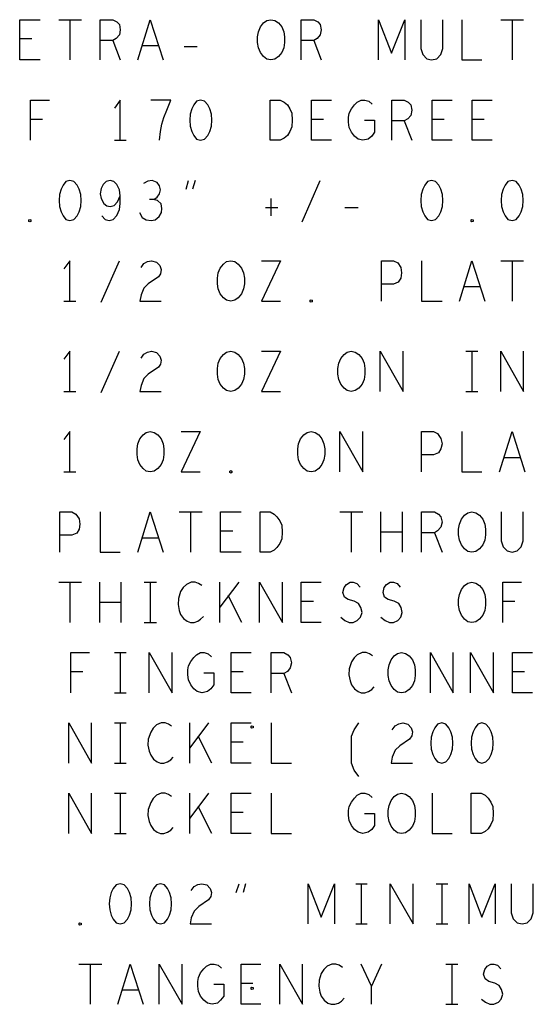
# Model space of a CAD drawing. Extents: x 28 to 61, y 25 to 46.
# Tile 45 of 50: x 48.5 to 49.8, y 40.8 to 43.2. Entities that reach past the tile are written whole.
import ezdxf

# ---------------------------------------------------------------- set-up
doc = ezdxf.new("R2010")
doc.units = 0
doc.layers.add('RVP8-IFD_F_fab', color=2, linetype='CONTINUOUS')

msp = doc.modelspace()

# ---------------------------------------------------------------- linework, layer by layer
at = {"layer": 'RVP8-IFD_F_fab'}
for points in [[(48.543, 43.145), (48.492, 43.145), (48.492, 43.245), (48.543, 43.245)], [(48.589, 43.245), (48.646, 43.245)], [(48.617, 43.245), (48.617, 43.145)], [(48.692, 43.145), (48.692, 43.245), (48.724, 43.245), (48.734, 43.24), (48.74, 43.233), (48.742, 43.22), (48.74, 43.207), (48.732, 43.198), (48.724, 43.193), (48.692, 43.193)], [(48.786, 43.145), (48.817, 43.245), (48.849, 43.145)], [(49.192, 43.145), (49.192, 43.245), (49.224, 43.245), (49.234, 43.24), (49.24, 43.233), (49.242, 43.22), (49.24, 43.207), (49.232, 43.198), (49.224, 43.193), (49.192, 43.193)], [(49.385, 43.145), (49.385, 43.245), (49.417, 43.162), (49.45, 43.245), (49.45, 43.145)], [(49.49, 43.245), (49.49, 43.173), (49.495, 43.158), (49.505, 43.148), (49.517, 43.145), (49.53, 43.148), (49.54, 43.158), (49.545, 43.173), (49.545, 43.245)], [(49.592, 43.245), (49.592, 43.145), (49.642, 43.145)], [(49.689, 43.245), (49.746, 43.245)], [(49.717, 43.245), (49.717, 43.145)], [(48.522, 43.197), (48.492, 43.197)], [(48.724, 43.193), (48.742, 43.145)], [(48.837, 43.18), (48.797, 43.18)], [(48.901, 43.178), (48.934, 43.178)], [(49.224, 43.193), (49.242, 43.145)], [(48.519, 42.945), (48.519, 43.045), (48.566, 43.045)], [(48.742, 42.945), (48.742, 43.045), (48.728, 43.025)], [(48.84, 42.945), (48.842, 42.967), (48.846, 42.985), (48.851, 43.002), (48.858, 43.02), (48.868, 43.045), (48.818, 43.045)], [(49.268, 42.945), (49.218, 42.945), (49.218, 43.045), (49.268, 43.045)], [(49.35, 42.995), (49.375, 42.995), (49.375, 42.965), (49.368, 42.955), (49.359, 42.948), (49.346, 42.945), (49.334, 42.948), (49.325, 42.955), (49.318, 42.965), (49.312, 42.977), (49.31, 42.99), (49.31, 43.002), (49.312, 43.012), (49.318, 43.023), (49.325, 43.033), (49.332, 43.04), (49.342, 43.045), (49.351, 43.045), (49.361, 43.042), (49.369, 43.035)], [(49.418, 42.945), (49.418, 43.045), (49.449, 43.045), (49.459, 43.04), (49.465, 43.033), (49.468, 43.02), (49.465, 43.007), (49.458, 42.998), (49.449, 42.993), (49.418, 42.993)], [(49.568, 42.945), (49.518, 42.945), (49.518, 43.045), (49.568, 43.045)], [(49.668, 42.945), (49.618, 42.945), (49.618, 43.045), (49.668, 43.045)], [(48.549, 42.997), (48.519, 42.997)], [(49.248, 42.997), (49.218, 42.997)], [(49.449, 42.993), (49.468, 42.945)], [(49.548, 42.997), (49.518, 42.997)], [(49.648, 42.997), (49.618, 42.997)], [(48.728, 42.945), (48.757, 42.945)], [(48.696, 42.757), (48.705, 42.748), (48.715, 42.745), (48.725, 42.748), (48.734, 42.758), (48.74, 42.773), (48.742, 42.788), (48.742, 42.807), (48.74, 42.822), (48.734, 42.835), (48.726, 42.842), (48.717, 42.845), (48.707, 42.842), (48.7, 42.835), (48.695, 42.825), (48.692, 42.812), (48.695, 42.8), (48.701, 42.788), (48.709, 42.782), (48.717, 42.78), (48.727, 42.783), (48.735, 42.792), (48.742, 42.807)], [(48.826, 42.798), (48.834, 42.803), (48.84, 42.812), (48.842, 42.822), (48.84, 42.832), (48.834, 42.84), (48.822, 42.845), (48.811, 42.843), (48.8, 42.837)], [(48.906, 42.823), (48.912, 42.845)], [(48.929, 42.845), (48.922, 42.823)], [(49.195, 42.742), (49.24, 42.845)], [(48.79, 42.765), (48.797, 42.753), (48.807, 42.747), (48.819, 42.745), (48.829, 42.747), (48.839, 42.755), (48.845, 42.765), (48.846, 42.775), (48.844, 42.787), (48.835, 42.795), (48.826, 42.798), (48.815, 42.798)], [(49.104, 42.778), (49.134, 42.778)], [(49.117, 42.8), (49.117, 42.757)], [(49.301, 42.778), (49.334, 42.778)], [(48.617, 42.545), (48.617, 42.645), (48.602, 42.625)], [(48.695, 42.542), (48.74, 42.645)], [(48.794, 42.628), (48.801, 42.638), (48.81, 42.643), (48.82, 42.645), (48.832, 42.642), (48.841, 42.633), (48.844, 42.623), (48.842, 42.613), (48.837, 42.605), (48.812, 42.588), (48.801, 42.577), (48.794, 42.56), (48.791, 42.545), (48.844, 42.545)], [(49.094, 42.645), (49.141, 42.645), (49.094, 42.545), (49.141, 42.545)], [(49.392, 42.545), (49.392, 42.645), (49.422, 42.645), (49.433, 42.64), (49.44, 42.628), (49.442, 42.615), (49.44, 42.602), (49.434, 42.592), (49.422, 42.587), (49.392, 42.587)], [(49.492, 42.645), (49.492, 42.545), (49.543, 42.545)], [(49.586, 42.545), (49.617, 42.645), (49.649, 42.545)], [(49.689, 42.645), (49.746, 42.645)], [(49.717, 42.645), (49.717, 42.545)], [(49.637, 42.58), (49.597, 42.58)], [(48.602, 42.545), (48.632, 42.545)], [(48.617, 42.32), (48.617, 42.42), (48.602, 42.4)], [(48.695, 42.317), (48.74, 42.42)], [(48.794, 42.403), (48.801, 42.413), (48.81, 42.418), (48.82, 42.42), (48.832, 42.417), (48.841, 42.408), (48.844, 42.398), (48.842, 42.388), (48.837, 42.38), (48.812, 42.363), (48.801, 42.352), (48.794, 42.335), (48.791, 42.32), (48.844, 42.32)], [(49.094, 42.42), (49.141, 42.42), (49.094, 42.32), (49.141, 42.32)], [(49.389, 42.32), (49.389, 42.42), (49.446, 42.32), (49.446, 42.42)], [(49.602, 42.42), (49.632, 42.42)], [(49.617, 42.42), (49.617, 42.32)], [(49.689, 42.32), (49.689, 42.42), (49.746, 42.32), (49.746, 42.42)], [(48.602, 42.32), (48.632, 42.32)], [(49.602, 42.32), (49.632, 42.32)], [(48.617, 42.12), (48.617, 42.22), (48.602, 42.2)], [(48.894, 42.22), (48.941, 42.22), (48.894, 42.12), (48.941, 42.12)], [(49.289, 42.12), (49.289, 42.22), (49.346, 42.12), (49.346, 42.22)], [(49.492, 42.12), (49.492, 42.22), (49.522, 42.22), (49.532, 42.215), (49.54, 42.203), (49.543, 42.19), (49.54, 42.177), (49.534, 42.167), (49.522, 42.162), (49.492, 42.162)], [(49.592, 42.22), (49.592, 42.12), (49.642, 42.12)], [(49.686, 42.12), (49.717, 42.22), (49.749, 42.12)], [(49.737, 42.155), (49.697, 42.155)], [(48.602, 42.12), (48.632, 42.12)], [(48.592, 41.92), (48.592, 42.02), (48.622, 42.02), (48.632, 42.015), (48.64, 42.003), (48.642, 41.99), (48.64, 41.977), (48.634, 41.967), (48.622, 41.962), (48.592, 41.962)], [(48.692, 42.02), (48.692, 41.92), (48.742, 41.92)], [(48.786, 41.92), (48.817, 42.02), (48.849, 41.92)], [(48.889, 42.02), (48.946, 42.02)], [(48.917, 42.02), (48.917, 41.92)], [(49.043, 41.92), (48.992, 41.92), (48.992, 42.02), (49.043, 42.02)], [(49.289, 42.02), (49.346, 42.02)], [(49.317, 42.02), (49.317, 41.92)], [(49.391, 41.92), (49.391, 42.02)], [(49.444, 42.02), (49.444, 41.92)], [(49.492, 41.92), (49.492, 42.02), (49.524, 42.02), (49.534, 42.015), (49.54, 42.008), (49.543, 41.995), (49.54, 41.982), (49.532, 41.973), (49.524, 41.968), (49.492, 41.968)], [(49.69, 42.02), (49.69, 41.948), (49.695, 41.933), (49.705, 41.923), (49.717, 41.92), (49.73, 41.923), (49.74, 41.933), (49.745, 41.948), (49.745, 42.02)], [(49.022, 41.972), (48.992, 41.972)], [(49.444, 41.97), (49.391, 41.97)], [(48.837, 41.955), (48.797, 41.955)], [(49.524, 41.968), (49.543, 41.92)], [(48.589, 41.845), (48.646, 41.845)], [(48.617, 41.845), (48.617, 41.745)], [(48.691, 41.745), (48.691, 41.845)], [(48.744, 41.845), (48.744, 41.745)], [(48.802, 41.845), (48.832, 41.845)], [(48.817, 41.845), (48.817, 41.745)], [(48.945, 41.837), (48.937, 41.842), (48.929, 41.845), (48.919, 41.845), (48.907, 41.84), (48.899, 41.832), (48.892, 41.822), (48.887, 41.805), (48.886, 41.79), (48.889, 41.775), (48.892, 41.765), (48.9, 41.755), (48.909, 41.748), (48.917, 41.745), (48.926, 41.745), (48.935, 41.748), (48.942, 41.753), (48.949, 41.76)], [(48.99, 41.745), (48.99, 41.845)], [(49.037, 41.845), (48.99, 41.783)], [(49.089, 41.745), (49.089, 41.845), (49.146, 41.745), (49.146, 41.845)], [(49.242, 41.745), (49.192, 41.745), (49.192, 41.845), (49.242, 41.845)], [(49.291, 41.758), (49.301, 41.75), (49.312, 41.745), (49.322, 41.745), (49.332, 41.75), (49.34, 41.758), (49.344, 41.77), (49.341, 41.782), (49.335, 41.792), (49.324, 41.798), (49.309, 41.802), (49.3, 41.808), (49.296, 41.82), (49.299, 41.832), (49.305, 41.84), (49.314, 41.845), (49.322, 41.845), (49.331, 41.842), (49.339, 41.833)], [(49.391, 41.758), (49.401, 41.75), (49.412, 41.745), (49.422, 41.745), (49.433, 41.75), (49.44, 41.758), (49.444, 41.77), (49.441, 41.782), (49.435, 41.792), (49.424, 41.798), (49.409, 41.802), (49.4, 41.808), (49.396, 41.82), (49.399, 41.832), (49.405, 41.84), (49.414, 41.845), (49.422, 41.845), (49.431, 41.842), (49.439, 41.833)], [(49.694, 41.745), (49.694, 41.845), (49.741, 41.845)], [(49.045, 41.745), (49.011, 41.812)], [(49.223, 41.797), (49.192, 41.797)], [(49.724, 41.797), (49.694, 41.797)], [(48.744, 41.795), (48.691, 41.795)], [(48.802, 41.745), (48.832, 41.745)], [(48.619, 41.57), (48.619, 41.67), (48.666, 41.67)], [(48.728, 41.67), (48.757, 41.67)], [(48.742, 41.67), (48.742, 41.57)], [(48.814, 41.57), (48.814, 41.67), (48.871, 41.57), (48.871, 41.67)], [(48.95, 41.62), (48.975, 41.62), (48.975, 41.59), (48.968, 41.58), (48.959, 41.573), (48.946, 41.57), (48.934, 41.573), (48.925, 41.58), (48.918, 41.59), (48.912, 41.602), (48.91, 41.615), (48.91, 41.627), (48.912, 41.637), (48.918, 41.648), (48.925, 41.658), (48.932, 41.665), (48.942, 41.67), (48.951, 41.67), (48.961, 41.667), (48.969, 41.66)], [(49.068, 41.57), (49.018, 41.57), (49.018, 41.67), (49.068, 41.67)], [(49.118, 41.57), (49.118, 41.67), (49.149, 41.67), (49.159, 41.665), (49.165, 41.658), (49.168, 41.645), (49.165, 41.632), (49.158, 41.623), (49.149, 41.618), (49.118, 41.618)], [(49.37, 41.662), (49.362, 41.667), (49.354, 41.67), (49.344, 41.67), (49.332, 41.665), (49.324, 41.657), (49.318, 41.647), (49.312, 41.63), (49.311, 41.615), (49.314, 41.6), (49.318, 41.59), (49.325, 41.58), (49.334, 41.573), (49.342, 41.57), (49.351, 41.57), (49.36, 41.573), (49.368, 41.578), (49.374, 41.585)], [(49.514, 41.57), (49.514, 41.67), (49.571, 41.57), (49.571, 41.67)], [(49.614, 41.57), (49.614, 41.67), (49.671, 41.57), (49.671, 41.67)], [(49.768, 41.57), (49.718, 41.57), (49.718, 41.67), (49.768, 41.67)], [(48.649, 41.622), (48.619, 41.622)], [(49.048, 41.622), (49.018, 41.622)], [(49.149, 41.618), (49.168, 41.57)], [(49.748, 41.622), (49.718, 41.622)], [(48.728, 41.57), (48.757, 41.57)], [(48.614, 41.395), (48.614, 41.495), (48.671, 41.395), (48.671, 41.495)], [(48.728, 41.495), (48.757, 41.495)], [(48.742, 41.495), (48.742, 41.395)], [(48.87, 41.487), (48.862, 41.492), (48.854, 41.495), (48.844, 41.495), (48.832, 41.49), (48.824, 41.482), (48.818, 41.472), (48.812, 41.455), (48.811, 41.44), (48.814, 41.425), (48.818, 41.415), (48.825, 41.405), (48.834, 41.398), (48.842, 41.395), (48.851, 41.395), (48.86, 41.398), (48.868, 41.403), (48.874, 41.41)], [(48.915, 41.395), (48.915, 41.495)], [(48.962, 41.495), (48.915, 41.433)], [(49.068, 41.395), (49.018, 41.395), (49.018, 41.495), (49.068, 41.495)], [(49.118, 41.495), (49.118, 41.395), (49.168, 41.395)], [(49.336, 41.362), (49.324, 41.378), (49.318, 41.395), (49.318, 41.462), (49.324, 41.478), (49.336, 41.495)], [(49.419, 41.478), (49.426, 41.488), (49.435, 41.493), (49.445, 41.495), (49.458, 41.492), (49.466, 41.483), (49.469, 41.473), (49.468, 41.463), (49.462, 41.455), (49.438, 41.438), (49.426, 41.427), (49.419, 41.41), (49.416, 41.395), (49.469, 41.395)], [(48.97, 41.395), (48.936, 41.462)], [(49.048, 41.447), (49.018, 41.447)], [(48.728, 41.395), (48.757, 41.395)], [(48.614, 41.22), (48.614, 41.32), (48.671, 41.22), (48.671, 41.32)], [(48.728, 41.32), (48.757, 41.32)], [(48.742, 41.32), (48.742, 41.22)], [(48.87, 41.312), (48.862, 41.317), (48.854, 41.32), (48.844, 41.32), (48.832, 41.315), (48.824, 41.307), (48.818, 41.297), (48.812, 41.28), (48.811, 41.265), (48.814, 41.25), (48.818, 41.24), (48.825, 41.23), (48.834, 41.223), (48.842, 41.22), (48.851, 41.22), (48.86, 41.223), (48.868, 41.228), (48.874, 41.235)], [(48.915, 41.22), (48.915, 41.32)], [(48.962, 41.32), (48.915, 41.258)], [(49.068, 41.22), (49.018, 41.22), (49.018, 41.32), (49.068, 41.32)], [(49.118, 41.32), (49.118, 41.22), (49.168, 41.22)], [(49.35, 41.27), (49.375, 41.27), (49.375, 41.24), (49.368, 41.23), (49.359, 41.223), (49.346, 41.22), (49.334, 41.223), (49.325, 41.23), (49.318, 41.24), (49.312, 41.252), (49.31, 41.265), (49.31, 41.277), (49.312, 41.287), (49.318, 41.298), (49.325, 41.308), (49.332, 41.315), (49.342, 41.32), (49.351, 41.32), (49.361, 41.317), (49.369, 41.31)], [(49.518, 41.32), (49.518, 41.22), (49.568, 41.22)], [(48.97, 41.22), (48.936, 41.287)], [(49.048, 41.272), (49.018, 41.272)], [(48.728, 41.22), (48.757, 41.22)], [(48.919, 41.078), (48.926, 41.088), (48.935, 41.093), (48.945, 41.095), (48.958, 41.092), (48.966, 41.083), (48.969, 41.073), (48.968, 41.063), (48.962, 41.055), (48.938, 41.038), (48.926, 41.027), (48.919, 41.01), (48.916, 40.995), (48.969, 40.995)], [(49.031, 41.073), (49.038, 41.095)], [(49.054, 41.095), (49.048, 41.073)], [(49.21, 40.995), (49.21, 41.095), (49.242, 41.012), (49.275, 41.095), (49.275, 40.995)], [(49.328, 41.095), (49.357, 41.095)], [(49.342, 41.095), (49.342, 40.995)], [(49.414, 40.995), (49.414, 41.095), (49.471, 40.995), (49.471, 41.095)], [(49.528, 41.095), (49.557, 41.095)], [(49.542, 41.095), (49.542, 40.995)], [(49.61, 40.995), (49.61, 41.095), (49.642, 41.012), (49.675, 41.095), (49.675, 40.995)], [(49.715, 41.095), (49.715, 41.023), (49.72, 41.008), (49.73, 40.998), (49.742, 40.995), (49.755, 40.998), (49.765, 41.008), (49.77, 41.023), (49.77, 41.095)], [(49.328, 40.995), (49.357, 40.995)], [(49.528, 40.995), (49.557, 40.995)], [(48.639, 40.895), (48.696, 40.895)], [(48.667, 40.895), (48.667, 40.795)], [(48.736, 40.795), (48.767, 40.895), (48.799, 40.795)], [(48.839, 40.795), (48.839, 40.895), (48.896, 40.795), (48.896, 40.895)], [(48.975, 40.845), (49, 40.845), (49, 40.815), (48.992, 40.805), (48.984, 40.798), (48.971, 40.795), (48.959, 40.798), (48.95, 40.805), (48.942, 40.815), (48.937, 40.827), (48.935, 40.84), (48.935, 40.852), (48.937, 40.862), (48.942, 40.873), (48.95, 40.883), (48.957, 40.89), (48.967, 40.895), (48.976, 40.895), (48.986, 40.892), (48.994, 40.885)], [(49.092, 40.795), (49.043, 40.795), (49.043, 40.895), (49.092, 40.895)], [(49.139, 40.795), (49.139, 40.895), (49.196, 40.795), (49.196, 40.895)], [(49.295, 40.887), (49.287, 40.892), (49.279, 40.895), (49.269, 40.895), (49.257, 40.89), (49.249, 40.882), (49.242, 40.872), (49.237, 40.855), (49.236, 40.84), (49.239, 40.825), (49.242, 40.815), (49.25, 40.805), (49.259, 40.798), (49.267, 40.795), (49.276, 40.795), (49.285, 40.798), (49.293, 40.803), (49.299, 40.81)], [(49.367, 40.795), (49.367, 40.84), (49.342, 40.895)], [(49.392, 40.895), (49.367, 40.84)], [(49.552, 40.895), (49.582, 40.895)], [(49.567, 40.895), (49.567, 40.795)], [(49.641, 40.808), (49.651, 40.8), (49.662, 40.795), (49.672, 40.795), (49.683, 40.8), (49.69, 40.808), (49.694, 40.82), (49.691, 40.832), (49.685, 40.842), (49.674, 40.848), (49.659, 40.852), (49.65, 40.858), (49.646, 40.87), (49.649, 40.882), (49.655, 40.89), (49.664, 40.895), (49.672, 40.895), (49.681, 40.892), (49.689, 40.883)], [(49.072, 40.847), (49.043, 40.847)], [(48.787, 40.83), (48.747, 40.83)], [(49.552, 40.795), (49.582, 40.795)]]:
    msp.add_lwpolyline(points, dxfattribs=at)
for points in [[(49.117, 43.145), (49.107, 43.147), (49.099, 43.153), (49.091, 43.163), (49.086, 43.175), (49.084, 43.188), (49.084, 43.202), (49.086, 43.215), (49.091, 43.227), (49.099, 43.237), (49.107, 43.243), (49.117, 43.245), (49.127, 43.243), (49.136, 43.237), (49.144, 43.227), (49.149, 43.215), (49.151, 43.202), (49.151, 43.188), (49.149, 43.175), (49.144, 43.163), (49.136, 43.153), (49.127, 43.147), (49.117, 43.145)], [(48.942, 43.045), (48.932, 43.042), (48.925, 43.033), (48.92, 43.023), (48.916, 43.01), (48.915, 42.995), (48.916, 42.98), (48.92, 42.967), (48.925, 42.957), (48.932, 42.948), (48.942, 42.945), (48.952, 42.948), (48.96, 42.957), (48.965, 42.967), (48.969, 42.98), (48.97, 42.995), (48.969, 43.01), (48.965, 43.023), (48.96, 43.033), (48.952, 43.042), (48.942, 43.045)], [(49.115, 42.945), (49.115, 43.045), (49.14, 43.045), (49.15, 43.04), (49.158, 43.033), (49.164, 43.023), (49.169, 43.012), (49.17, 42.995), (49.169, 42.978), (49.164, 42.967), (49.158, 42.957), (49.15, 42.95), (49.14, 42.945), (49.115, 42.945)], [(48.617, 42.845), (48.607, 42.842), (48.6, 42.833), (48.595, 42.823), (48.591, 42.81), (48.59, 42.795), (48.591, 42.78), (48.595, 42.767), (48.6, 42.757), (48.607, 42.748), (48.617, 42.745), (48.627, 42.748), (48.635, 42.757), (48.64, 42.767), (48.644, 42.78), (48.645, 42.795), (48.644, 42.81), (48.64, 42.823), (48.635, 42.833), (48.627, 42.842), (48.617, 42.845)], [(49.517, 42.845), (49.507, 42.842), (49.5, 42.833), (49.495, 42.823), (49.491, 42.81), (49.49, 42.795), (49.491, 42.78), (49.495, 42.767), (49.5, 42.757), (49.507, 42.748), (49.517, 42.745), (49.527, 42.748), (49.535, 42.757), (49.54, 42.767), (49.544, 42.78), (49.545, 42.795), (49.544, 42.81), (49.54, 42.823), (49.535, 42.833), (49.527, 42.842), (49.517, 42.845)], [(49.717, 42.845), (49.707, 42.842), (49.7, 42.833), (49.695, 42.823), (49.691, 42.81), (49.69, 42.795), (49.691, 42.78), (49.695, 42.767), (49.7, 42.757), (49.707, 42.748), (49.717, 42.745), (49.727, 42.748), (49.735, 42.757), (49.74, 42.767), (49.744, 42.78), (49.745, 42.795), (49.744, 42.81), (49.74, 42.823), (49.735, 42.833), (49.727, 42.842), (49.717, 42.845)], [(48.517, 42.742), (48.515, 42.743), (48.515, 42.747), (48.517, 42.748), (48.52, 42.747), (48.52, 42.743), (48.517, 42.742)], [(49.617, 42.742), (49.615, 42.743), (49.615, 42.747), (49.617, 42.748), (49.62, 42.747), (49.62, 42.743), (49.617, 42.742)], [(49.017, 42.545), (49.007, 42.547), (48.999, 42.553), (48.991, 42.563), (48.986, 42.575), (48.984, 42.588), (48.984, 42.602), (48.986, 42.615), (48.991, 42.627), (48.999, 42.637), (49.007, 42.643), (49.017, 42.645), (49.027, 42.643), (49.036, 42.637), (49.044, 42.627), (49.049, 42.615), (49.051, 42.602), (49.051, 42.588), (49.049, 42.575), (49.044, 42.563), (49.036, 42.553), (49.027, 42.547), (49.017, 42.545)], [(49.217, 42.542), (49.215, 42.543), (49.215, 42.547), (49.217, 42.548), (49.22, 42.547), (49.22, 42.543), (49.217, 42.542)], [(49.017, 42.32), (49.007, 42.322), (48.999, 42.328), (48.991, 42.338), (48.986, 42.35), (48.984, 42.363), (48.984, 42.377), (48.986, 42.39), (48.991, 42.402), (48.999, 42.412), (49.007, 42.418), (49.017, 42.42), (49.027, 42.418), (49.036, 42.412), (49.044, 42.402), (49.049, 42.39), (49.051, 42.377), (49.051, 42.363), (49.049, 42.35), (49.044, 42.338), (49.036, 42.328), (49.027, 42.322), (49.017, 42.32)], [(49.317, 42.32), (49.307, 42.322), (49.299, 42.328), (49.291, 42.338), (49.286, 42.35), (49.284, 42.363), (49.284, 42.377), (49.286, 42.39), (49.291, 42.402), (49.299, 42.412), (49.307, 42.418), (49.317, 42.42), (49.327, 42.418), (49.336, 42.412), (49.344, 42.402), (49.349, 42.39), (49.351, 42.377), (49.351, 42.363), (49.349, 42.35), (49.344, 42.338), (49.336, 42.328), (49.327, 42.322), (49.317, 42.32)], [(48.817, 42.12), (48.807, 42.122), (48.799, 42.128), (48.791, 42.138), (48.786, 42.15), (48.784, 42.163), (48.784, 42.177), (48.786, 42.19), (48.791, 42.202), (48.799, 42.212), (48.807, 42.218), (48.817, 42.22), (48.827, 42.218), (48.836, 42.212), (48.844, 42.202), (48.849, 42.19), (48.851, 42.177), (48.851, 42.163), (48.849, 42.15), (48.844, 42.138), (48.836, 42.128), (48.827, 42.122), (48.817, 42.12)], [(49.217, 42.12), (49.207, 42.122), (49.199, 42.128), (49.191, 42.138), (49.186, 42.15), (49.184, 42.163), (49.184, 42.177), (49.186, 42.19), (49.191, 42.202), (49.199, 42.212), (49.207, 42.218), (49.217, 42.22), (49.227, 42.218), (49.236, 42.212), (49.244, 42.202), (49.249, 42.19), (49.251, 42.177), (49.251, 42.163), (49.249, 42.15), (49.244, 42.138), (49.236, 42.128), (49.227, 42.122), (49.217, 42.12)], [(49.017, 42.117), (49.015, 42.118), (49.015, 42.122), (49.017, 42.123), (49.02, 42.122), (49.02, 42.118), (49.017, 42.117)], [(49.09, 41.92), (49.09, 42.02), (49.115, 42.02), (49.125, 42.015), (49.132, 42.008), (49.139, 41.998), (49.144, 41.987), (49.145, 41.97), (49.144, 41.953), (49.139, 41.942), (49.132, 41.932), (49.125, 41.925), (49.115, 41.92), (49.09, 41.92)], [(49.617, 41.92), (49.607, 41.922), (49.599, 41.928), (49.591, 41.938), (49.586, 41.95), (49.584, 41.963), (49.584, 41.977), (49.586, 41.99), (49.591, 42.002), (49.599, 42.012), (49.607, 42.018), (49.617, 42.02), (49.627, 42.018), (49.636, 42.012), (49.644, 42.002), (49.649, 41.99), (49.651, 41.977), (49.651, 41.963), (49.649, 41.95), (49.644, 41.938), (49.636, 41.928), (49.627, 41.922), (49.617, 41.92)], [(49.617, 41.745), (49.607, 41.747), (49.599, 41.753), (49.591, 41.763), (49.586, 41.775), (49.584, 41.788), (49.584, 41.802), (49.586, 41.815), (49.591, 41.827), (49.599, 41.837), (49.607, 41.843), (49.617, 41.845), (49.627, 41.843), (49.636, 41.837), (49.644, 41.827), (49.649, 41.815), (49.651, 41.802), (49.651, 41.788), (49.649, 41.775), (49.644, 41.763), (49.636, 41.753), (49.627, 41.747), (49.617, 41.745)], [(49.442, 41.57), (49.432, 41.572), (49.424, 41.578), (49.416, 41.588), (49.411, 41.6), (49.409, 41.613), (49.409, 41.627), (49.411, 41.64), (49.416, 41.652), (49.424, 41.662), (49.432, 41.668), (49.442, 41.67), (49.452, 41.668), (49.461, 41.662), (49.469, 41.652), (49.474, 41.64), (49.476, 41.627), (49.476, 41.613), (49.474, 41.6), (49.469, 41.588), (49.461, 41.578), (49.452, 41.572), (49.442, 41.57)], [(49.07, 41.482), (49.068, 41.483), (49.068, 41.487), (49.07, 41.488), (49.073, 41.487), (49.073, 41.483), (49.07, 41.482)], [(49.542, 41.495), (49.532, 41.492), (49.525, 41.483), (49.52, 41.473), (49.516, 41.46), (49.515, 41.445), (49.516, 41.43), (49.52, 41.417), (49.525, 41.407), (49.532, 41.398), (49.542, 41.395), (49.552, 41.398), (49.56, 41.407), (49.565, 41.417), (49.569, 41.43), (49.57, 41.445), (49.569, 41.46), (49.565, 41.473), (49.56, 41.483), (49.552, 41.492), (49.542, 41.495)], [(49.642, 41.495), (49.632, 41.492), (49.625, 41.483), (49.62, 41.473), (49.616, 41.46), (49.615, 41.445), (49.616, 41.43), (49.62, 41.417), (49.625, 41.407), (49.632, 41.398), (49.642, 41.395), (49.652, 41.398), (49.66, 41.407), (49.665, 41.417), (49.669, 41.43), (49.67, 41.445), (49.669, 41.46), (49.665, 41.473), (49.66, 41.483), (49.652, 41.492), (49.642, 41.495)], [(49.442, 41.22), (49.432, 41.222), (49.424, 41.228), (49.416, 41.238), (49.411, 41.25), (49.409, 41.263), (49.409, 41.277), (49.411, 41.29), (49.416, 41.302), (49.424, 41.312), (49.432, 41.318), (49.442, 41.32), (49.452, 41.318), (49.461, 41.312), (49.469, 41.302), (49.474, 41.29), (49.476, 41.277), (49.476, 41.263), (49.474, 41.25), (49.469, 41.238), (49.461, 41.228), (49.452, 41.222), (49.442, 41.22)], [(49.615, 41.22), (49.615, 41.32), (49.64, 41.32), (49.65, 41.315), (49.658, 41.308), (49.664, 41.298), (49.669, 41.287), (49.67, 41.27), (49.669, 41.253), (49.664, 41.242), (49.658, 41.232), (49.65, 41.225), (49.64, 41.22), (49.615, 41.22)], [(48.742, 41.095), (48.732, 41.092), (48.725, 41.083), (48.72, 41.073), (48.716, 41.06), (48.715, 41.045), (48.716, 41.03), (48.72, 41.017), (48.725, 41.007), (48.732, 40.998), (48.742, 40.995), (48.752, 40.998), (48.76, 41.007), (48.765, 41.017), (48.769, 41.03), (48.77, 41.045), (48.769, 41.06), (48.765, 41.073), (48.76, 41.083), (48.752, 41.092), (48.742, 41.095)], [(48.842, 41.095), (48.832, 41.092), (48.825, 41.083), (48.82, 41.073), (48.816, 41.06), (48.815, 41.045), (48.816, 41.03), (48.82, 41.017), (48.825, 41.007), (48.832, 40.998), (48.842, 40.995), (48.852, 40.998), (48.86, 41.007), (48.865, 41.017), (48.869, 41.03), (48.87, 41.045), (48.869, 41.06), (48.865, 41.073), (48.86, 41.083), (48.852, 41.092), (48.842, 41.095)], [(48.642, 40.992), (48.64, 40.993), (48.64, 40.997), (48.642, 40.998), (48.645, 40.997), (48.645, 40.993), (48.642, 40.992)], [(49.07, 40.832), (49.068, 40.833), (49.068, 40.837), (49.07, 40.838), (49.073, 40.837), (49.073, 40.833), (49.07, 40.832)]]:
    msp.add_lwpolyline(points, close=True, dxfattribs=at)

doc.saveas('drawing.dxf')
